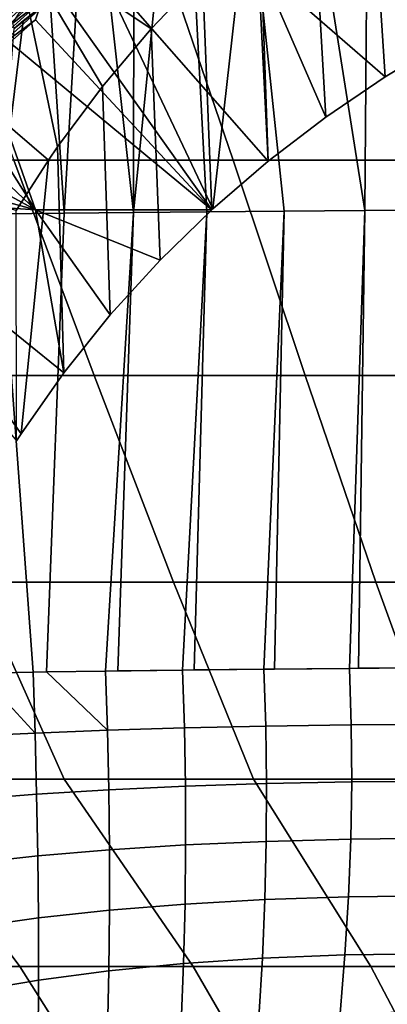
# Model space of a CAD drawing. Header units: metres. Extents: x -109 to 109, y -100 to 58.
# Tile 178 of 256: x -9.38 to -7.73, y -84.14 to -79.7. Entities that reach past the tile are written whole.
import ezdxf

# ---------------------------------------------------------------- set-up
doc = ezdxf.new("R2010")
doc.units = ezdxf.units.M
doc.layers.add('solid_21_062_100_XXX', color=7, linetype='CONTINUOUS')

msp = doc.modelspace()

# ---------------------------------------------------------------- linework, layer by layer
at = {"layer": 'solid_21_062_100_XXX'}
for points in [[(-7.462127, -79.795059, -17.932495), (-7.735813, -79.959946, -17.699799), (-7.806529, -78.872017, -17.636238), (-7.541708, -78.696487, -17.867876)], [(-7.813863, -78.84127, -18.931629), (-7.542329, -78.751213, -19.09), (-7.448997, -80.560112, -19.153635), (-7.827237, -80.562477, -18.935375)], [(-7.876019, -78.846008, -18.891745), (-7.813863, -78.84127, -18.931629), (-7.827237, -80.562477, -18.935375), (-8.082689, -78.945938, -18.758101)], [(-7.735813, -79.959946, -17.699799), (-8.002999, -80.141418, -17.447891), (-8.065141, -79.064316, -17.385992), (-7.806529, -78.872017, -17.636238)], [(-8.348523, -79.065765, -18.568604), (-8.082689, -78.945938, -18.758101), (-7.827237, -80.562477, -18.935375), (-8.191143, -80.565048, -18.693974)], [(-8.610891, -79.20137, -18.362274), (-8.348523, -79.065765, -18.568604), (-8.191143, -80.565048, -18.693974), (-8.539304, -80.56781, -18.43037)], [(-8.002999, -80.141418, -17.447891), (-8.262363, -80.339676, -17.176277), (-8.316474, -79.27372, -17.116398), (-8.065141, -79.064316, -17.385992)], [(-8.740526, -79.275261, -18.252567), (-8.610891, -79.20137, -18.362274), (-8.539304, -80.56781, -18.43037), (-8.870364, -80.570755, -18.145592)], [(-8.868944, -79.353279, -18.138395), (-8.740526, -79.275261, -18.252567), (-8.870364, -80.570755, -18.145592)], [(-8.262363, -80.339676, -17.176277), (-8.512161, -80.55452, -16.884872), (-8.374254, -79.325356, -17.050268), (-8.316474, -79.27372, -17.116398)], [(-10.426059, -79.327026, -16.134275), (-9.253217, -80.334312, -15.771095), (-9.398797, -80.561455, -15.48411), (-10.223329, -80.335587, -15.298242)], [(-10.426059, -79.327026, -16.134275), (-9.41118, -79.327026, -16.616537), (-9.21283, -80.275505, -15.84535), (-9.253217, -80.334312, -15.771095)], [(-9.794127, -79.327026, 25.43651), (-9.41053, -80.335587, 24.692158), (-8.421387, -80.335587, 25.124243), (-8.765059, -79.327026, 25.887703)], [(-9.41118, -79.327026, -16.616537), (-9.009465, -80.002342, -16.190516), (-9.21283, -80.275505, -15.84535)], [(-9.41118, -79.327026, -16.616537), (-8.790639, -79.743324, -16.518349), (-9.009465, -80.002342, -16.190516)], [(-9.41118, -79.327026, -16.616537), (-8.558894, -79.500145, -16.827211), (-8.790639, -79.743324, -16.518349)], [(-8.765059, -79.327026, 25.887703), (-8.421387, -80.335587, 25.124243), (-7.412478, -80.335587, 25.507912), (-7.715283, -79.327026, 26.288355)], [(-8.512161, -80.55452, -16.884872), (-8.516356, -80.558357, -16.879696), (-8.558894, -79.500145, -16.827211), (-8.374254, -79.325356, -17.050268)], [(-8.95541, -79.401558, -18.058027), (-8.868944, -79.353279, -18.138395), (-8.870364, -80.570755, -18.145592), (-8.995992, -79.435463, -18.019699)], [(-8.955343, -79.420135, -17.695803), (-9.0255, -79.471519, -17.624559), (-8.262363, -80.339676, -17.176277), (-8.29276, -79.473549, -17.907866)], [(-8.512161, -80.55452, -16.884872), (-9.0255, -79.471519, -17.624559), (-9.195592, -79.604073, -17.442684), (-8.516356, -80.558357, -16.879696)], [(-9.121502, -79.521851, -17.896421), (-8.995992, -79.435463, -18.019699), (-8.870364, -80.570755, -18.145592), (-9.18304, -80.573868, -17.84074)], [(-8.512161, -80.55452, -16.884872), (-8.262363, -80.339676, -17.176277), (-9.0255, -79.471519, -17.624559)], [(-7.462127, -79.795059, -17.932495), (-7.551202, -79.473679, -18.168436), (-8.29276, -79.473549, -17.907866), (-7.735813, -79.959946, -17.699799)], [(-8.002999, -80.141418, -17.447891), (-7.735813, -79.959946, -17.699799), (-8.29276, -79.473549, -17.907866)], [(-8.262363, -80.339676, -17.176277), (-8.002999, -80.141418, -17.447891), (-8.29276, -79.473549, -17.907866)], [(-8.516356, -80.558357, -16.879696), (-8.750422, -80.785484, -16.573963), (-8.790639, -79.743324, -16.518349), (-8.558894, -79.500145, -16.827211)], [(-9.194059, -79.543915, -17.818169), (-9.189431, -79.5672, -17.826971), (-9.408919, -79.741135, -17.588949), (-9.41409, -79.718155, -17.579689)], [(-9.383691, -79.669121, -17.604239), (-9.194059, -79.543915, -17.818169), (-9.41409, -79.718155, -17.579689)], [(-9.245298, -79.61245, -17.768515), (-9.121502, -79.521851, -17.896421), (-9.18304, -80.573868, -17.84074)], [(-9.189431, -79.5672, -17.826971), (-9.367205, -79.707314, -17.635931), (-9.408919, -79.741135, -17.588949)], [(-9.189431, -79.5672, -17.826971), (-9.245298, -79.61245, -17.768515), (-9.367205, -79.707314, -17.635931)], [(-9.296967, -79.658165, -17.356709), (-9.312857, -79.702469, -17.309164), (-8.516356, -80.558357, -16.879696), (-9.195592, -79.604073, -17.442684)], [(-9.582312, -79.817627, -17.16213), (-9.377592, -79.634079, -17.409008), (-9.395326, -79.637123, -17.42667), (-9.600555, -79.821129, -17.179178)], [(-9.562485, -79.817764, -17.146557), (-9.358334, -79.634735, -17.39275), (-9.377592, -79.634079, -17.409008), (-9.582312, -79.817627, -17.16213)], [(-9.541633, -79.821548, -17.132898), (-9.338093, -79.639061, -17.378353), (-9.358334, -79.634735, -17.39275), (-9.562485, -79.817764, -17.146557)], [(-9.520346, -79.828857, -17.121538), (-9.317443, -79.64695, -17.366224), (-9.338093, -79.639061, -17.378353), (-9.541633, -79.821548, -17.132898)], [(-9.499225, -79.8395, -17.112799), (-9.296967, -79.658165, -17.356709), (-9.317443, -79.64695, -17.366224), (-9.520346, -79.828857, -17.121538)], [(-9.367205, -79.707314, -17.635931), (-9.245298, -79.61245, -17.768515), (-9.18304, -80.573868, -17.84074), (-9.476115, -80.577141, -17.517002)], [(-9.499225, -79.8395, -17.112799), (-9.312857, -79.702469, -17.309164), (-9.296967, -79.658165, -17.356709)], [(-9.499225, -79.8395, -17.112799), (-9.427948, -79.805183, -17.170933), (-9.312857, -79.702469, -17.309164)], [(-9.408919, -79.741135, -17.588949), (-9.367205, -79.707314, -17.635931), (-9.476115, -80.577141, -17.517002)], [(-9.312857, -79.702469, -17.309164), (-9.427948, -79.805183, -17.170933), (-8.516356, -80.558357, -16.879696)], [(-8.750422, -80.785484, -16.573963), (-8.975348, -81.032112, -16.24375), (-9.009465, -80.002342, -16.190516), (-8.790639, -79.743324, -16.518349)], [(-9.540685, -79.91217, -17.028), (-9.3117, -80.558334, -16.54545), (-8.516356, -80.558357, -16.879696), (-9.427948, -79.805183, -17.170933)], [(-9.540685, -79.91217, -17.028), (-9.65078, -80.023438, -16.880369), (-9.3117, -80.558334, -16.54545)], [(-8.975348, -81.032112, -16.24375), (-9.18474, -81.293312, -15.895228), (-9.21283, -80.275505, -15.84535), (-9.009465, -80.002342, -16.190516)], [(-9.687637, -80.027519, -16.862982), (-9.758077, -80.138908, -16.728058), (-9.3117, -80.558334, -16.54545), (-9.65078, -80.023438, -16.880369)], [(-9.862408, -80.221466, -16.607838), (-9.862227, -80.258507, -16.571157), (-9.3117, -80.558334, -16.54545), (-9.758077, -80.138908, -16.728058)], [(-9.862227, -80.258507, -16.571157), (-9.963101, -80.382172, -16.409679), (-9.3117, -80.558334, -16.54545)], [(-9.18474, -81.293312, -15.895228), (-9.376594, -81.567947, -15.529494), (-9.253217, -80.334312, -15.771095), (-9.21283, -80.275505, -15.84535)], [(-9.41053, -80.335587, 24.692158), (-10.377584, -80.335587, 24.212675), (-9.97661, -81.305984, 23.428467), (-9.04706, -81.305984, 23.889893)], [(-8.421387, -80.335587, 25.124243), (-9.41053, -80.335587, 24.692158), (-9.04706, -81.305984, 23.889893), (-8.096233, -81.305984, 24.30571)], [(-9.376594, -81.567947, -15.529494), (-9.397672, -81.600685, -15.485917), (-9.398797, -80.561455, -15.48411), (-9.253217, -80.334312, -15.771095)], [(-7.412478, -80.335587, 25.507912), (-8.421387, -80.335587, 25.124243), (-8.096233, -81.305984, 24.30571), (-7.126364, -81.305984, 24.674938)], [(-10.023744, -80.420601, -16.347925), (-10.060296, -80.509743, -16.243824), (-9.3117, -80.558334, -16.54545), (-9.963101, -80.382172, -16.409679)], [(-10.060296, -80.509743, -16.243824), (-10.094571, -80.556877, -16.182686), (-9.18474, -81.293312, -15.895228), (-9.3117, -80.558334, -16.54545)], [(-9.376594, -81.567947, -15.529494), (-10.094571, -80.556877, -16.182686), (-10.170166, -80.665314, -16.042345), (-9.397672, -81.600685, -15.485917)], [(-9.376594, -81.567947, -15.529494), (-9.18474, -81.293312, -15.895228), (-10.094571, -80.556877, -16.182686)], [(-9.476115, -80.577141, -17.517002), (-9.32208, -82.642532, -17.717442), (-9.563595, -82.646507, -17.437319)], [(-9.476115, -80.577141, -17.517002), (-9.18304, -80.573868, -17.84074), (-9.262789, -82.641624, -17.78183), (-9.32208, -82.642532, -17.717442)], [(-8.750422, -80.785484, -16.573963), (-8.516356, -80.558357, -16.879696), (-9.3117, -80.558334, -16.54545)], [(-8.975348, -81.032112, -16.24375), (-8.750422, -80.785484, -16.573963), (-9.3117, -80.558334, -16.54545)], [(-9.18474, -81.293312, -15.895228), (-8.975348, -81.032112, -16.24375), (-9.3117, -80.558334, -16.54545)], [(-8.870364, -80.570755, -18.145592), (-8.996457, -82.637779, -18.052362), (-9.262789, -82.641624, -17.78183), (-9.18304, -80.573868, -17.84074)], [(-8.870364, -80.570755, -18.145592), (-8.940125, -82.637024, -18.105963), (-8.996457, -82.637779, -18.052362)], [(-8.539304, -80.56781, -18.43037), (-8.649217, -82.633347, -18.364822), (-8.940125, -82.637024, -18.105963), (-8.870364, -80.570755, -18.145592)], [(-8.539304, -80.56781, -18.43037), (-8.596978, -82.632729, -18.408333), (-8.649217, -82.633347, -18.364822)], [(-8.191143, -80.565048, -18.693974), (-8.281905, -82.62925, -18.653429), (-8.596978, -82.632729, -18.408333), (-8.539304, -80.56781, -18.43037)], [(-8.191143, -80.565048, -18.693974), (-8.234816, -82.628769, -18.687651), (-8.281905, -82.62925, -18.653429)], [(-7.827237, -80.562477, -18.935375), (-7.896158, -82.625511, -18.916895), (-8.234816, -82.628769, -18.687651), (-8.191143, -80.565048, -18.693974)], [(-7.827237, -80.562477, -18.935375), (-7.855183, -82.625145, -18.942722), (-7.896158, -82.625511, -18.916895)], [(-7.448997, -80.560112, -19.153635), (-7.493692, -82.622147, -19.154049), (-7.855183, -82.625145, -18.942722), (-7.827237, -80.562477, -18.935375)], [(-9.04706, -81.305984, 23.889893), (-9.97661, -81.305984, 23.428467), (-9.581742, -82.236313, 22.593262), (-8.689522, -82.236313, 23.038225)], [(-8.096233, -81.305984, 24.30571), (-9.04706, -81.305984, 23.889893), (-8.689522, -82.236313, 23.038225), (-7.7767, -82.236313, 23.439232)], [(-7.126364, -81.305984, 24.674938), (-8.096233, -81.305984, 24.30571), (-7.7767, -82.236313, 23.439232), (-6.84544, -82.236313, 23.795328)], [(-10.014786, -83.124741, 21.244072), (-9.18257, -83.124741, 21.714468), (-9.581742, -82.236313, 22.593262), (-10.451244, -82.236313, 22.105394)], [(-9.18257, -83.124741, 21.714468), (-8.328315, -83.124741, 22.143538), (-8.689522, -82.236313, 23.038225), (-9.581742, -82.236313, 22.593262)], [(-8.328315, -83.124741, 22.143538), (-7.45407, -83.124741, 22.530256), (-7.7767, -82.236313, 23.439232), (-8.689522, -82.236313, 23.038225)], [(-7.45407, -83.124741, 22.530256), (-6.561934, -83.124741, 22.873692), (-6.84544, -82.236313, 23.795328), (-7.7767, -82.236313, 23.439232)], [(-8.281905, -82.62925, -18.653429), (-7.896158, -82.625511, -18.916895), (-7.88816, -82.880325, -18.929611), (-8.273686, -82.886017, -18.667284)], [(-8.281905, -82.62925, -18.653429), (-8.234816, -82.628769, -18.687651), (-7.896158, -82.625511, -18.916895)], [(-7.896158, -82.625511, -18.916895), (-7.493692, -82.622147, -19.154049), (-7.486019, -82.876968, -19.165724), (-7.88816, -82.880325, -18.929611)], [(-7.896158, -82.625511, -18.916895), (-7.855183, -82.625145, -18.942722), (-7.493692, -82.622147, -19.154049)], [(-9.616554, -82.931488, -17.380854), (-9.624634, -82.647583, -17.361551), (-9.563595, -82.646507, -17.437319), (-9.313812, -82.916801, -17.735262)], [(-9.563595, -82.646507, -17.437319), (-9.32208, -82.642532, -17.717442), (-9.313812, -82.916801, -17.735262)], [(-9.313812, -82.916801, -17.735262), (-9.32208, -82.642532, -17.717442), (-9.262789, -82.641624, -17.78183), (-8.988104, -82.904297, -18.068777)], [(-9.262789, -82.641624, -17.78183), (-8.996457, -82.637779, -18.052362), (-8.988104, -82.904297, -18.068777)], [(-8.996457, -82.637779, -18.052362), (-8.649217, -82.633347, -18.364822), (-8.64088, -82.89402, -18.379913), (-8.988104, -82.904297, -18.068777)], [(-8.996457, -82.637779, -18.052362), (-8.940125, -82.637024, -18.105963), (-8.649217, -82.633347, -18.364822)], [(-8.649217, -82.633347, -18.364822), (-8.281905, -82.62925, -18.653429), (-8.273686, -82.886017, -18.667284), (-8.64088, -82.89402, -18.379913)], [(-8.649217, -82.633347, -18.364822), (-8.596978, -82.632729, -18.408333), (-8.281905, -82.62925, -18.653429)], [(-8.64088, -82.89402, -18.379913), (-8.273686, -82.886017, -18.667284), (-8.270246, -83.144615, -18.686714), (-8.636083, -83.156586, -18.401535)], [(-8.273686, -82.886017, -18.667284), (-7.88816, -82.880325, -18.929611), (-7.886282, -83.136818, -18.947136), (-8.270246, -83.144615, -18.686714)], [(-7.88816, -82.880325, -18.929611), (-7.486019, -82.876968, -19.165724), (-7.485904, -83.133232, -19.181635), (-7.886282, -83.136818, -18.947136)], [(-9.608974, -83.216934, -17.410654), (-9.616554, -82.931488, -17.380854), (-9.313812, -82.916801, -17.735262), (-9.306941, -83.192825, -17.762079)], [(-9.306941, -83.192825, -17.762079), (-9.313812, -82.916801, -17.735262), (-8.988104, -82.904297, -18.068777), (-8.982162, -83.172684, -18.092863)], [(-8.988104, -82.904297, -18.068777), (-8.64088, -82.89402, -18.379913), (-8.636083, -83.156586, -18.401535), (-8.982162, -83.172684, -18.092863)], [(-9.38322, -83.969498, 20.453848), (-10.014786, -83.124741, 21.244072), (-10.822965, -83.124741, 20.733482), (-10.143079, -83.969498, 19.981939)], [(-8.601452, -83.969498, 20.888498), (-9.18257, -83.124741, 21.714468), (-10.014786, -83.124741, 21.244072), (-9.38322, -83.969498, 20.453848)], [(-7.799599, -83.969498, 21.284876), (-8.328315, -83.124741, 22.143538), (-9.18257, -83.124741, 21.714468), (-8.601452, -83.969498, 20.888498)], [(-8.982162, -83.172684, -18.092863), (-8.636083, -83.156586, -18.401535), (-8.635012, -83.421074, -18.4296), (-8.978905, -83.442894, -18.124414)], [(-8.636083, -83.156586, -18.401535), (-8.270246, -83.144615, -18.686714), (-8.271666, -83.405113, -18.711739), (-8.635012, -83.421074, -18.4296)], [(-6.979535, -83.969498, 21.642056), (-7.45407, -83.124741, 22.530256), (-8.328315, -83.124741, 22.143538), (-7.799599, -83.969498, 21.284876)], [(-8.270246, -83.144615, -18.686714), (-7.886282, -83.136818, -18.947136), (-7.890487, -83.395073, -18.96957), (-8.271666, -83.405113, -18.711739)], [(-7.886282, -83.136818, -18.947136), (-7.485904, -83.133232, -19.181635), (-7.493174, -83.391006, -19.201948), (-7.890487, -83.395073, -18.96957)], [(-9.602294, -83.503662, -17.450434), (-9.608974, -83.216934, -17.410654), (-9.306941, -83.192825, -17.762079), (-9.301811, -83.470459, -17.797539)], [(-9.301811, -83.470459, -17.797539), (-9.306941, -83.192825, -17.762079), (-8.982162, -83.172684, -18.092863), (-8.978905, -83.442894, -18.124414)], [(-8.978905, -83.442894, -18.124414), (-8.635012, -83.421074, -18.4296), (-8.637794, -83.6875, -18.464071), (-8.97855, -83.71489, -18.163261)], [(-8.635012, -83.421074, -18.4296), (-8.271666, -83.405113, -18.711739), (-8.277965, -83.667564, -18.742416), (-8.637794, -83.6875, -18.464071)], [(-8.271666, -83.405113, -18.711739), (-7.890487, -83.395073, -18.96957), (-7.900669, -83.655167, -18.997059), (-8.277965, -83.667564, -18.742416)], [(-7.890487, -83.395073, -18.96957), (-7.493174, -83.391006, -19.201948), (-7.507588, -83.65036, -19.226862), (-7.900669, -83.655167, -18.997059)], [(-9.596864, -83.791481, -17.499712), (-9.602294, -83.503662, -17.450434), (-9.301811, -83.470459, -17.797539), (-9.298717, -83.749596, -17.84133)], [(-9.298717, -83.749596, -17.84133), (-9.301811, -83.470459, -17.797539), (-8.978905, -83.442894, -18.124414), (-8.97855, -83.71489, -18.163261)], [(-8.97855, -83.71489, -18.163261), (-8.637794, -83.6875, -18.464071), (-8.644516, -83.955826, -18.50494), (-8.981281, -83.988594, -18.20928)], [(-8.637794, -83.6875, -18.464071), (-8.277965, -83.667564, -18.742416), (-8.289122, -83.931961, -18.778843), (-8.644516, -83.955826, -18.50494)], [(-8.277965, -83.667564, -18.742416), (-7.900669, -83.655167, -18.997059), (-7.916683, -83.917099, -19.029768), (-8.289122, -83.931961, -18.778843)], [(-7.900669, -83.655167, -18.997059), (-7.507588, -83.65036, -19.226862), (-7.528862, -83.911301, -19.256598), (-7.916683, -83.917099, -19.029768)], [(-9.297915, -84.030106, -17.893183), (-9.298717, -83.749596, -17.84133), (-8.97855, -83.71489, -18.163261), (-8.981281, -83.988594, -18.20928)], [(-9.593007, -84.080193, -17.558058), (-9.596864, -83.791481, -17.499712), (-9.298717, -83.749596, -17.84133), (-9.297915, -84.030106, -17.893183)], [(-7.916683, -83.917099, -19.029768), (-7.528862, -83.911301, -19.256598), (-7.556658, -84.17382, -19.291393), (-7.938327, -84.180847, -19.067892)], [(-8.981281, -83.988594, -18.20928), (-8.644516, -83.955826, -18.50494), (-8.655205, -84.225998, -18.552246), (-8.987216, -84.263931, -18.262398)], [(-8.644516, -83.955826, -18.50494), (-8.289122, -83.931961, -18.778843), (-8.305055, -84.198265, -18.821144), (-8.655205, -84.225998, -18.552246)], [(-8.289122, -83.931961, -18.778843), (-7.916683, -83.917099, -19.029768), (-7.938327, -84.180847, -19.067892), (-8.305055, -84.198265, -18.821144)], [(-9.595437, -84.768936, 19.099323), (-8.877023, -84.768936, 19.546888), (-9.38322, -83.969498, 20.453848), (-10.143079, -83.969498, 19.981939)], [(-8.877023, -84.768936, 19.546888), (-8.137776, -84.768936, 19.959135), (-8.601452, -83.969498, 20.888498), (-9.38322, -83.969498, 20.453848)], [(-9.299607, -84.31189, -17.952892), (-9.297915, -84.030106, -17.893183), (-8.981281, -83.988594, -18.20928), (-8.987216, -84.263931, -18.262398)], [(-8.137776, -84.768936, 19.959135), (-7.379432, -84.768936, 20.335098), (-7.799599, -83.969498, 21.284876), (-8.601452, -83.969498, 20.888498)], [(-7.379432, -84.768936, 20.335098), (-6.60377, -84.768936, 20.673893), (-6.979535, -83.969498, 21.642056), (-7.799599, -83.969498, 21.284876)], [(-9.590985, -84.369659, -17.625109), (-9.593007, -84.080193, -17.558058), (-9.297915, -84.030106, -17.893183), (-9.299607, -84.31189, -17.952892)]]:
    msp.add_3dface(points, dxfattribs=at)

doc.saveas('drawing.dxf')
